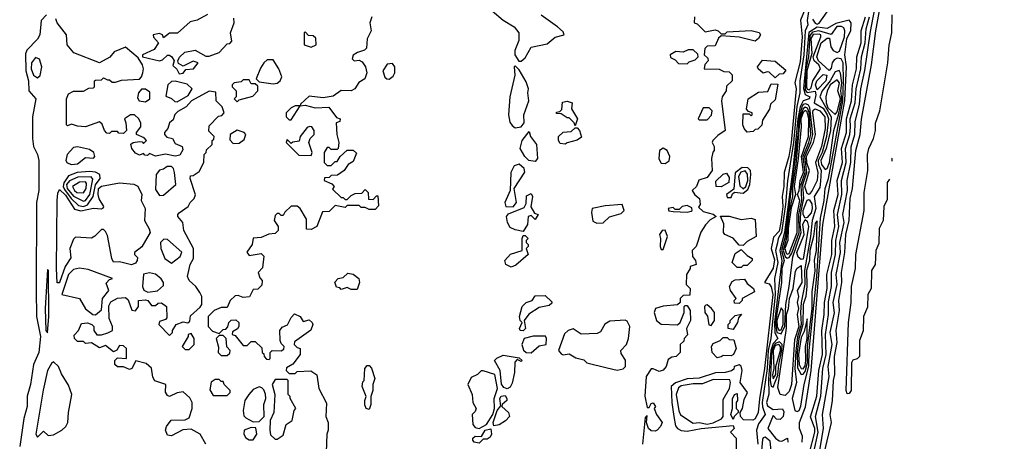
# Model space of a CAD drawing. Extents: x 2889633 to 3052318, y 540750 to 918690.
# Tile 87 of 256: x 3039236 to 3044162, y 599590 to 601701. Entities that reach past the tile are written whole.
import ezdxf

# ---------------------------------------------------------------- set-up
doc = ezdxf.new("R2010")
doc.units = 0

msp = doc.modelspace()

# ---------------------------------------------------------------- linework, layer by layer
at = {"layer": '0CON02XD'}
for points in [[(3043491.7, 601641.7), (3043542.2, 601905), (3043545.8, 602035), (3043604.4, 602415), (3043677.5, 602765), (3043684.4, 602835), (3043711.4, 602925), (3043765, 603210), (3043793.8, 603305), (3043805.9, 603384.1), (3043840, 603485), (3043853.3, 603585), (3043875, 603640), (3043896.7, 603665), (3043900.7, 603739.3), (3043942.5, 603845), (3043950, 603925), (3043984, 604015), (3044004.3, 604115.7), (3044051.7, 604268.3), (3044103.8, 604505), (3044161.9, 604695)], [(3043262.2, 599535), (3043297.1, 599685), (3043290, 599725), (3043302.3, 599792.3), (3043308.1, 599895), (3043314.4, 599925), (3043313.1, 600015), (3043325.6, 600085), (3043320.6, 600145), (3043337.8, 600245), (3043334.3, 600295), (3043349.5, 600385), (3043346.9, 600435), (3043364.5, 600535), (3043369.4, 600625), (3043385.5, 600695), (3043391.1, 600805), (3043402.5, 600855), (3043419.4, 601045), (3043440.6, 601125), (3043446.8, 601203.2), (3043496.9, 601475), (3043518.6, 601645), (3043564.4, 601895)], [(3043190.2, 601799.8), (3043176.4, 601696.4), (3043179.5, 601675), (3043165.3, 601644.7), (3043158.4, 601525), (3043139.6, 601395), (3043138.7, 601335), (3043123.7, 601266.3), (3043106.6, 601085), (3043076.9, 600893.1), (3043068.1, 600775), (3043048, 600635), (3043030, 600605), (3043027.2, 600582.8), (3043016.8, 600545), (3043029.2, 600485), (3043011.5, 600405), (3043015.6, 600325), (3042994.6, 600105), (3042980.9, 600045), (3042975.2, 599954.8), (3042950.9, 599785), (3042952.3, 599762.3), (3042965.5, 599725), (3042932.4, 599677.6), (3042922.5, 599645), (3042928.8, 599575)], [(3041600, 601745), (3041655, 601698.8), (3041710, 601665), (3041733.3, 601635), (3041733, 601597), (3041713, 601547), (3041712.5, 601525), (3041733.3, 601493.3), (3041745, 601493.3)], [(3043165.6, 601755), (3043141.7, 601698.3), (3043151.2, 601615), (3043140.2, 601489.8), (3043114.1, 601385.9), (3043120.8, 601355), (3043095.3, 601085), (3043083.3, 601015), (3043060, 600935), (3043059.4, 600865), (3043050, 600815), (3043054, 600765), (3043044.4, 600685), (3043035, 600641.2), (3043007.9, 600612.1), (3042995.8, 600555), (3043012.3, 600497.7), (3043006, 600456), (3042962.5, 600385), (3042985, 600377.5), (3042995, 600362.5), (3043003.5, 600325), (3042962.2, 599955), (3042936.5, 599803.5), (3042931.2, 599735), (3042915, 599703.3), (3042903.6, 599696.4), (3042857.5, 599697.5), (3042842.5, 599715), (3042840, 599735), (3042852.5, 599755), (3042860.7, 599799.3), (3042876.7, 599835), (3042840, 599885), (3042850, 599945), (3042845.9, 599965.9), (3042835, 599972.5), (3042810, 599965), (3042808.3, 599951.7), (3042797, 599943), (3042765, 599934), (3042717, 599933), (3042635, 599906.2), (3042575, 599902), (3042517.5, 599882.5), (3042496.2, 599863.8), (3042498, 599785), (3042508, 599715), (3042516.7, 599666.7), (3042527.5, 599655), (3042545, 599643.8), (3042575, 599640), (3042645, 599654.2), (3042805, 599670), (3042810, 599655), (3042792.5, 599635), (3042820, 599605), (3042820, 599545)], [(3039370, 601725), (3039343.3, 601696.7), (3039336.7, 601625), (3039325, 601602.5), (3039272.5, 601547.5), (3039265, 601530), (3039267.1, 601445), (3039280, 601395), (3039282.5, 601345), (3039316.7, 601305), (3039300, 601215), (3039300, 601105), (3039306.2, 601065), (3039326, 601025), (3039332.5, 600995), (3039332.5, 600845), (3039320, 600785), (3039318.8, 600345), (3039320, 600215), (3039340, 600115), (3039332, 600035), (3039305.9, 599974.1), (3039290.8, 599875), (3039273.9, 599816.1), (3039273.8, 599765), (3039257.5, 599705), (3039236.4, 599563.6)], [(3040167.5, 599575), (3040140, 599625), (3040095, 599651.2), (3040052, 599648), (3039995, 599617.5), (3039975, 599620), (3039966.2, 599645), (3039970, 599665), (3039993.9, 599696.1), (3040065, 599698), (3040085, 599707.5), (3040100, 599755), (3040100, 599785), (3040088.3, 599808.3), (3040055, 599837.5), (3040025, 599832.5), (3039986.1, 599813.9), (3039975, 599820), (3039966.4, 599836.4), (3039967.5, 599875), (3039913, 599893), (3039901.7, 599911.7), (3039896, 599956), (3039869.5, 599979.6), (3039817.5, 599992.5), (3039797.5, 599955), (3039785, 599950), (3039755, 599963.3), (3039725, 599963.3), (3039712.5, 599975), (3039712.5, 599995), (3039725, 600007.5), (3039770, 600005), (3039770, 600055), (3039755, 600067.5), (3039735, 600070), (3039723, 600047), (3039705, 600037.5), (3039665, 600070), (3039635, 600057.5), (3039595, 600082.5), (3039565, 600080), (3039555, 600090), (3039525, 600090), (3039510, 600105), (3039508.3, 600121.7), (3039530, 600145), (3039545, 600180), (3039575, 600182.5), (3039597.5, 600175), (3039606.7, 600165), (3039607.5, 600145), (3039623, 600123), (3039645, 600122.5), (3039677, 600133), (3039700, 600145), (3039700, 600165), (3039683.3, 600205), (3039682.3, 600267.7), (3039692.3, 600287.7), (3039725, 600306.7), (3039765, 600310), (3039778.3, 600298.3), (3039797, 600247), (3039815, 600242.5), (3039830, 600265), (3039830, 600295), (3039865, 600298.8), (3039877.5, 600295), (3039895, 600270), (3039915, 600270), (3039928.3, 600281.7), (3039945, 600282.5), (3039970, 600265), (3039971.7, 600208.3), (3039965, 600200), (3039935, 600190), (3039932.5, 600175), (3039985, 600120), (3040000, 600135), (3040000, 600145), (3040020, 600175), (3040055, 600187.5), (3040077.5, 600182.5), (3040088.3, 600191.7), (3040091.7, 600218.3), (3040139.3, 600260.7), (3040147.5, 600275), (3040147.5, 600315), (3040137.5, 600335), (3040117.5, 600365), (3040084.2, 600394.2), (3040076, 600415), (3040088.8, 600475), (3040106.7, 600505), (3040106.7, 600555), (3040057.5, 600645), (3040052.5, 600685), (3040026.7, 600715), (3040026.7, 600725), (3040035, 600733.3), (3040080, 600765), (3040090, 600785), (3040110, 600805), (3040116.4, 600823.6), (3040090, 600905), (3040091.7, 600918.3), (3040105, 600920), (3040135, 600940), (3040157.5, 600985), (3040160, 601025), (3040170, 601035), (3040171.7, 601048.3), (3040200, 601075), (3040200, 601095), (3040208.3, 601101.7), (3040210, 601115), (3040183, 601143), (3040185, 601170), (3040231.7, 601218.3), (3040248.3, 601221.7), (3040260, 601235), (3040250, 601265), (3040220, 601295), (3040218.3, 601338.3), (3040185, 601342.5), (3040096.4, 601293.6), (3040070, 601265), (3040028.3, 601241.7), (3040013.3, 601226.7), (3040005, 601200), (3039986.4, 601183.6), (3039976.7, 601155), (3039960, 601135), (3039960, 601125), (3039973, 601113), (3040000, 601105), (3040015, 601080), (3040050, 601065), (3040051.7, 601048.3), (3040038.3, 601021.7), (3040015, 601017.5), (3039965, 601027.5), (3039915, 601017.5), (3039885, 601030), (3039875, 601020), (3039861.7, 601021.7), (3039855, 601030), (3039835, 601022.5), (3039815, 601032.5), (3039796.7, 601055), (3039792.3, 601077.7), (3039803.6, 601086.4), (3039835, 601090), (3039848.3, 601088.3), (3039855, 601080), (3039870, 601095), (3039858.3, 601108.3), (3039820, 601125), (3039820, 601135), (3039842.5, 601165), (3039843, 601183), (3039832.5, 601205), (3039810, 601225), (3039790, 601225), (3039760, 601205), (3039767.5, 601185), (3039770, 601145), (3039755, 601130), (3039733, 601133), (3039725, 601140), (3039695, 601140), (3039685, 601130), (3039671.7, 601131.7), (3039660, 601145), (3039648.3, 601178.3), (3039635, 601190), (3039565, 601163.8), (3039525, 601166.7), (3039495, 601177.5), (3039475, 601170), (3039470, 601175), (3039471.2, 601305), (3039480.5, 601329.6), (3039505, 601343.3), (3039555, 601342.5), (3039583, 601357), (3039605, 601360), (3039610, 601365), (3039610, 601395), (3039615, 601397.5), (3039645, 601400), (3039655, 601410), (3039675, 601400), (3039685, 601400), (3039698.3, 601388.3), (3039715, 601387.5), (3039745, 601397.5), (3039835, 601403.3), (3039845.9, 601414.1), (3039852, 601435), (3039856, 601455), (3039851.2, 601475), (3039829.3, 601509.3), (3039765, 601562.5), (3039709.5, 601540.4), (3039686.8, 601513.2), (3039635, 601483.8), (3039507.5, 601535), (3039474, 601575), (3039470, 601625), (3039424, 601685), (3039418, 601705)], [(3040175.8, 601725.8), (3040125, 601698), (3040089.5, 601690.4), (3040026.4, 601633.6), (3039985, 601632.5), (3039955, 601610), (3039950, 601625), (3039935, 601631.2), (3039904.5, 601625.5), (3039905, 601612.5), (3039930, 601585), (3039909.3, 601550.7), (3039850, 601525), (3039850, 601515), (3039935, 601493.8), (3039950.7, 601499.3), (3039975, 601522.5), (3039985, 601522.5), (3039997.5, 601515), (3040010, 601495), (3040001.7, 601471.7), (3040023, 601453), (3040035, 601430)], [(3040035, 601430), (3040055, 601432.5), (3040068.3, 601451.7), (3040106.1, 601453.9), (3040130, 601485), (3040105, 601492.5), (3040055, 601467.5), (3040030.7, 601480.7), (3040027.5, 601495), (3040036.4, 601513.6), (3040061.7, 601538.3), (3040115, 601547.5), (3040168.3, 601518.3), (3040185, 601517.5), (3040233.6, 601536.4), (3040275, 601580), (3040288.3, 601581.7), (3040297.5, 601592.5), (3040291.2, 601635), (3040310, 601685), (3040307.5, 601707.5)], [(3040997.5, 601715), (3040987.5, 601685), (3040994.2, 601645), (3040974.3, 601605), (3040971.7, 601558.3), (3040961.7, 601548.3), (3040927, 601537), (3040905, 601523.3), (3040898.8, 601505), (3040910, 601495), (3040935, 601497.5), (3040949.5, 601489.6), (3040966.7, 601465), (3040972.5, 601435), (3040962.5, 601405), (3040933.6, 601386.4), (3040912.5, 601355), (3040895, 601343.8), (3040845, 601346.2), (3040805, 601317.5), (3040755, 601310), (3040685, 601317.5), (3040641.7, 601278.3), (3040640, 601270), (3040665, 601272.5), (3040715, 601260), (3040782.5, 601262.5), (3040821.7, 601211.7), (3040840, 601205), (3040838.3, 601191.7), (3040820, 601185), (3040822.5, 601125), (3040832.5, 601085), (3040830, 601055), (3040825, 601050), (3040795, 601050), (3040785, 601060), (3040775, 601060), (3040760, 601035), (3040760, 600985), (3040775, 600970), (3040795, 600970), (3040815, 600990), (3040825, 600990), (3040840, 601015), (3040875, 601047.5), (3040905, 601047.5), (3040921.7, 601031.7), (3040905, 600990), (3040880, 600975), (3040860, 600945), (3040827, 600923), (3040795, 600920), (3040785, 600910), (3040761.7, 600908.3), (3040760, 600895), (3040798.3, 600878.3), (3040810, 600865), (3040801.7, 600851.7), (3040845, 600810), (3040855, 600810), (3040865, 600800), (3040875, 600800), (3040895, 600820), (3040915, 600830), (3040948.3, 600831.7), (3040965, 600850), (3040980, 600835), (3040981.7, 600801.7), (3041005, 600800), (3041021.7, 600818.3), (3041028.3, 600818.3), (3041031.7, 600768.3), (3041015, 600750), (3040985, 600750), (3040965, 600760), (3040945, 600760), (3040935, 600770), (3040875, 600770), (3040865, 600760), (3040815, 600770), (3040785, 600740), (3040751.7, 600738.3), (3040722.5, 600665), (3040695, 600650), (3040671.7, 600651.7), (3040671.7, 600701.7), (3040640, 600755), (3040625, 600767.5), (3040595, 600767.5), (3040563.6, 600736.4), (3040555, 600720), (3040545, 600720), (3040535, 600730), (3040525, 600730), (3040515, 600720), (3040510, 600695), (3040530, 600665), (3040530, 600645), (3040515, 600630)], [(3041745, 601493.3), (3041765, 601510), (3041795, 601563.3), (3041875, 601580), (3041915, 601613.3), (3041960, 601625), (3041955, 601640), (3041927.5, 601665), (3041845, 601722.5)], [(3042612.5, 601715), (3042610, 601685), (3042625, 601680), (3042665, 601640), (3042715, 601650), (3042730, 601645), (3042745, 601630), (3042765, 601630), (3042775, 601640), (3042895, 601646.7), (3042935, 601636.7), (3042942.5, 601625), (3042933, 601607), (3042915, 601592.5), (3042835, 601612.5), (3042745, 601620), (3042731.7, 601608.3), (3042715, 601570), (3042675, 601567.5), (3042663, 601557), (3042660, 601525), (3042678.3, 601508.3), (3042680, 601495), (3042663, 601477), (3042660, 601455), (3042735, 601452.5), (3042758.3, 601441.7), (3042785, 601440), (3042800, 601425), (3042800, 601395), (3042771.7, 601368.3), (3042770, 601345), (3042750, 601315), (3042747.5, 601295), (3042766.2, 601145), (3042728.8, 601121.2), (3042703.6, 601096.4), (3042700, 601085), (3042710, 601065), (3042710, 601045), (3042703, 601037), (3042697.5, 601005), (3042700, 600945), (3042675, 600910), (3042633.6, 600896.4), (3042622.5, 600865), (3042600, 600845), (3042613.6, 600823.6), (3042637.5, 600805), (3042640, 600775), (3042631.7, 600761.7), (3042655, 600740), (3042705, 600727.5), (3042720, 600715), (3042690.7, 600699.3), (3042666.4, 600673.6), (3042643, 600637), (3042620, 600565), (3042600, 600545), (3042602.5, 600515), (3042617.5, 600495), (3042620, 600475), (3042590, 600465), (3042590, 600455), (3042572.5, 600425), (3042570, 600375), (3042590, 600355), (3042588.3, 600321.7), (3042555, 600320), (3042540, 600305), (3042540, 600285), (3042527.5, 600272.5), (3042455, 600266.7), (3042417.5, 600255), (3042410, 600235), (3042422.5, 600195), (3042445, 600176.7), (3042527, 600173), (3042540, 600185), (3042560, 600235), (3042560, 600265), (3042565, 600270), (3042575, 600270), (3042590, 600245), (3042592.5, 600195), (3042572.5, 600155), (3042577, 600123), (3042560, 600105), (3042558.3, 600091.7), (3042540, 600075), (3042540, 600035), (3042520, 600015), (3042498.3, 600011.7), (3042480.7, 599999.3), (3042470, 599965), (3042455, 599946.7), (3042435, 599938.8), (3042405, 599953.3), (3042395, 599952.5), (3042370, 599915), (3042364.1, 599815.9), (3042375, 599760), (3042385, 599760), (3042395, 599780), (3042405, 599782.5), (3042416.7, 599765), (3042410, 599755), (3042421.2, 599725), (3042450, 599685), (3042442, 599665), (3042425, 599646), (3042415, 599640.8), (3042395, 599643.1), (3042381.4, 599655), (3042372.5, 599685), (3042375, 599720), (3042365, 599710), (3042352.5, 599575)], [(3043151.4, 599585), (3043152.5, 599615), (3043137.1, 599655), (3043137.8, 599685), (3043167.3, 599762.7), (3043195.5, 599945), (3043253.5, 600675), (3043363.5, 601296.5), (3043372.3, 601465), (3043364.3, 601525), (3043373.3, 601605), (3043393.4, 601646.6), (3043395.4, 601685.4), (3043385, 601698.6), (3043319.2, 601680.8), (3043275, 601656.7), (3043225, 601662.5), (3043184.2, 601635.8), (3043156.6, 601356.6), (3043165, 601326.4), (3043188.8, 601315), (3043185, 601304), (3043155, 601293.6), (3043141, 601265), (3043129.2, 601205), (3043106, 600965), (3043062.9, 600635), (3043039.3, 600545), (3043049, 600495), (3043012.4, 600185), (3043013.7, 600133.7), (3043028.6, 600105), (3043005, 600079.2), (3042993.7, 600045), (3042982.1, 599905), (3042984.7, 599825.3), (3042972.1, 599785), (3042977.8, 599767.8), (3043005, 599750), (3043053, 599753), (3043058.3, 599738.3), (3043055.8, 599715), (3043040.3, 599699.7), (3043021.7, 599701.7), (3043005, 599720), (3042978.8, 599655), (3043017.5, 599605), (3043035, 599592), (3043049.2, 599590.8), (3043076.7, 599605), (3043078.8, 599585)], [(3043186.5, 599525), (3043214.5, 599635), (3043213.5, 599655), (3043191.9, 599711.9), (3043224.6, 599815.4), (3043233.6, 599945), (3043252.7, 600025), (3043248.5, 600145), (3043260.5, 600225), (3043261.8, 600285), (3043275.5, 600355), (3043274.5, 600425), (3043299.1, 600525), (3043299.5, 600595), (3043314.5, 600665), (3043308.5, 600745), (3043330.9, 600825), (3043326.5, 600895), (3043352.7, 600985), (3043348.2, 601055), (3043371.8, 601135), (3043372.1, 601205), (3043398.2, 601295), (3043402.5, 601375), (3043423.3, 601455), (3043424.4, 601515), (3043446.5, 601585), (3043445.6, 601645), (3043467.8, 601715)], [(3043202.8, 601702.8), (3043215, 601682.5), (3043225, 601678)], [(3043209.4, 599535), (3043231.2, 599635), (3043217.1, 599715), (3043243.6, 599816.4), (3043254.5, 599955), (3043270, 600025), (3043266.7, 600125), (3043281.9, 600225), (3043281.8, 600288.2), (3043296.9, 600365), (3043296.9, 600435), (3043317.8, 600525), (3043318.5, 600595), (3043333.5, 600665), (3043327.8, 600725), (3043348.9, 600825), (3043346.9, 600895), (3043371.5, 600985), (3043367.8, 601055), (3043389.5, 601125), (3043391.7, 601161.7), (3043391.1, 601205), (3043415.5, 601285), (3043420, 601355), (3043443.5, 601455), (3043446.7, 601515), (3043466.4, 601585), (3043470.5, 601655), (3043487.3, 601715)], [(3043225, 601678), (3043235, 601683.8), (3043275, 601740)], [(3043587.6, 600902.3), (3043576.7, 600885), (3043575.2, 600800), (3043558.9, 600765), (3043556.7, 600695), (3043536.5, 600655), (3043535, 600580), (3043518.9, 600545), (3043515.6, 600475), (3043496.7, 600445), (3043495.5, 600355), (3043478.9, 600325), (3043478, 600262), (3043457.5, 600215), (3043456.2, 600143.8), (3043437.8, 600095), (3043436.7, 600015), (3043426.4, 600003.6), (3043404.2, 599995.8), (3043397.7, 599982.3), (3043395.8, 599845), (3043385, 599828.8), (3043375, 599827.5), (3043370, 599845), (3043382, 600185), (3043396, 600285), (3043398, 600365), (3043416.7, 600455), (3043418.8, 600525), (3043461.2, 600745), (3043460, 600835), (3043480, 600945), (3043476.7, 601025), (3043483.8, 601055), (3043507.5, 601105), (3043516.7, 601145), (3043517, 601183), (3043540, 601245), (3043578.8, 601485), (3043586.4, 601573.6), (3043600, 601635), (3043601.2, 601725)], [(3043125, 599738.8), (3043135, 599743.8), (3043144.2, 599765.8), (3043161.4, 599875), (3043184.3, 599965.6), (3043185.9, 600045), (3043223.8, 600415), (3043242.7, 600707.3), (3043260.9, 600795), (3043265.4, 600855), (3043282.7, 600905), (3043354.1, 601295), (3043357.9, 601395), (3043355.5, 601485), (3043345, 601504.2), (3043325, 601507.5), (3043310.2, 601499.8), (3043300.6, 601485), (3043295, 601457.5), (3043285, 601446.7), (3043232.2, 601495), (3043224.6, 601515), (3043245.5, 601585), (3043275, 601608), (3043287.7, 601607.7), (3043294.6, 601564.6), (3043305, 601545.7), (3043325, 601535.8), (3043337.5, 601542.5), (3043362.4, 601615), (3043364.6, 601644.6), (3043359.1, 601659.1), (3043346.9, 601666.9), (3043324.2, 601665.8), (3043295, 601626.7), (3043233.9, 601643.9), (3043202.4, 601637.6), (3043188.7, 601621.3), (3043182.7, 601515), (3043169.7, 601455), (3043165, 601348), (3043175, 601335.4), (3043215, 601342.5), (3043218.9, 601325), (3043210, 601285), (3043255, 601257.1), (3043276.2, 601225), (3043281.8, 601205), (3043272.5, 601115), (3043250.3, 601035), (3043231.4, 600995), (3043232.5, 600975), (3043245.4, 600945), (3043242.9, 600892.9), (3043238.8, 600861.2), (3043211.1, 600815), (3043218.8, 600755), (3043200, 600695), (3043192.2, 600615), (3043161.6, 600445), (3043164, 600376), (3043145.3, 600285), (3043142.3, 600235), (3043146.5, 600175), (3043127.5, 600112.5), (3043119.1, 600040.9), (3043114.6, 599955), (3043122.2, 599885), (3043100.6, 599805), (3043114.3, 599744.3), (3043125, 599738.8)], [(3040695, 601562.5), (3040720, 601575), (3040717.5, 601607.5), (3040705, 601620), (3040681.7, 601621.7), (3040665, 601640), (3040660, 601635), (3040660, 601575), (3040695, 601562.5)], [(3043185, 601350), (3043195, 601358.8), (3043204.5, 601395), (3043242.7, 601455), (3043234.2, 601474.2), (3043211.1, 601495), (3043205.6, 601515), (3043244.2, 601615), (3043243.3, 601625), (3043235, 601627.5), (3043205, 601626), (3043194.2, 601605.8), (3043198.8, 601531.2), (3043174.6, 601445), (3043172.6, 601362.6), (3043175, 601352.2), (3043185, 601350)], [(3043234.3, 599515), (3043257.5, 599655), (3043252, 599725), (3043285.6, 599914.4), (3043281.4, 599965), (3043300, 600075), (3043291.4, 600135), (3043312.7, 600232.7), (3043305.7, 600285), (3043325.6, 600375), (3043320.6, 600425), (3043341.9, 600535), (3043338.9, 600585), (3043361.4, 600685), (3043354.3, 600725), (3043378.1, 600845), (3043375.7, 600895), (3043393.3, 600985), (3043395.6, 601064.4), (3043414.3, 601125), (3043415, 601190), (3043437.3, 601277.3), (3043444.2, 601354.2), (3043464.5, 601445.5), (3043491.7, 601641.7)], [(3042575, 601480), (3042585, 601490), (3042615, 601500), (3042630, 601515), (3042628.3, 601528.3), (3042605, 601550), (3042580.7, 601549.3), (3042555, 601537.5), (3042518.3, 601541.7), (3042490, 601525), (3042491.7, 601511.7), (3042515, 601500), (3042531.7, 601481.7), (3042575, 601480)], [(3039325, 601410), (3039338.6, 601421.4), (3039347.1, 601465), (3039335, 601503.3), (3039315, 601511.2), (3039296, 601485), (3039294.3, 601455), (3039305, 601423.3), (3039325, 601410)], [(3040505, 601380), (3040525, 601382.5), (3040540, 601395), (3040547.5, 601415), (3040532.5, 601455), (3040505, 601500), (3040475, 601500), (3040457.5, 601485), (3040441.7, 601458.3), (3040420, 601405), (3040435, 601390), (3040505, 601380)], [(3043015, 601410), (3042985, 601437.5), (3042975, 601440), (3042955, 601432.5), (3042930, 601455), (3042927.5, 601465), (3042951.7, 601498.3), (3043015, 601492.5), (3043068.3, 601448.3), (3043055, 601430), (3043035, 601427.5), (3043015, 601410)], [(3041085, 601403.3), (3041105, 601417.5), (3041113.3, 601435), (3041112.5, 601465), (3041101.7, 601481.7), (3041075, 601477.5), (3041053.3, 601445), (3041063.6, 601413.6), (3041073.8, 601403.8), (3041085, 601403.3)], [(3041715, 601160), (3041745, 601163.8), (3041760, 601185), (3041758.8, 601225), (3041784, 601295), (3041778, 601335), (3041781.2, 601355), (3041769.5, 601389.6), (3041735, 601450), (3041715, 601470), (3041710, 601465), (3041713, 601423), (3041688, 601315), (3041681.2, 601225), (3041688.3, 601188.3), (3041700.7, 601170.7), (3041715, 601160)], [(3043265, 600950), (3043275, 600955.7), (3043287.8, 600985), (3043308.5, 601145), (3043332.9, 601225), (3043348.6, 601305), (3043344.7, 601345), (3043349.5, 601385), (3043342.5, 601432.5), (3043335, 601446.7), (3043315, 601440), (3043290, 601395), (3043250, 601345), (3043239.4, 601315), (3043295.4, 601215), (3043292.9, 601145), (3043270.8, 601055), (3043243.4, 600995), (3043246.8, 600975), (3043265, 600950)], [(3040325, 601290), (3040335, 601300), (3040403, 601317), (3040427.5, 601345), (3040428.3, 601368.3), (3040415, 601380), (3040395, 601380), (3040385, 601400), (3040355, 601400), (3040345, 601390), (3040310, 601385), (3040300, 601375), (3040300, 601365), (3040320, 601345), (3040320, 601315), (3040310, 601305), (3040325, 601290)], [(3043225, 601350), (3043217.1, 601375), (3043223.3, 601395), (3043255, 601426), (3043273.3, 601423.3), (3043269.4, 601395), (3043225, 601350)], [(3043315, 601226), (3043325, 601240), (3043341.8, 601305), (3043328.9, 601345), (3043337.5, 601385), (3043325, 601400), (3043291.5, 601375), (3043275, 601342.5), (3043269.5, 601315), (3043270.5, 601285), (3043279.1, 601259.1), (3043315, 601226)], [(3039865, 601290), (3039887.5, 601305), (3039887, 601337), (3039865, 601352.5), (3039845, 601352.5), (3039830, 601335), (3039825, 601310), (3039833.9, 601293.9), (3039865, 601290)], [(3040025, 601290), (3040079.3, 601320.7), (3040100, 601355), (3040075, 601377.5), (3040015, 601393.3), (3039995, 601391.2), (3039976.7, 601375), (3039968.3, 601318.3), (3039996.1, 601306.1), (3040011.7, 601291.7), (3040025, 601290)], [(3042875, 601137.5), (3042860, 601155), (3042853.8, 601175), (3042855, 601230), (3042885, 601230), (3042895, 601220), (3042900, 601225), (3042900, 601235), (3042881.7, 601241.7), (3042872.5, 601252.5), (3042880, 601305), (3042933, 601337), (3042978.3, 601341.7), (3042995, 601380), (3043028.3, 601378.3), (3043015, 601300), (3042991.7, 601278.3), (3042987, 601253), (3042953, 601197), (3042948.3, 601171.7), (3042928.3, 601151.7), (3042915, 601150), (3042905, 601140), (3042875, 601137.5)], [(3040595, 601200), (3040640, 601270), (3040615, 601270), (3040595, 601260), (3040570, 601235), (3040570, 601215), (3040585, 601200), (3040595, 601200)], [(3042015, 601170), (3042010, 601185), (3041985, 601210), (3041975, 601210), (3041945, 601230), (3041921.7, 601231.7), (3041921.7, 601238.3), (3041938.3, 601241.7), (3041948.3, 601251.7), (3041951.7, 601288.3), (3041975, 601292.5), (3042000, 601285), (3041997.5, 601255), (3042027.5, 601205), (3042015, 601170)], [(3042675, 601200), (3042697, 601223), (3042700, 601245), (3042685, 601260), (3042655, 601260), (3042630, 601205), (3042635, 601200), (3042675, 601200)], [(3043045, 600127.8), (3043063.2, 600166.8), (3043068.9, 600275), (3043086.4, 600365), (3043103.5, 600513.5), (3043146, 600635), (3043140.3, 600675), (3043143.4, 600733.4), (3043158.7, 600805), (3043153.3, 600875), (3043174.3, 600935), (3043163.7, 601015), (3043194.3, 601085), (3043204.7, 601125), (3043189.2, 601259.1), (3043182.1, 601272.1), (3043169.1, 601279.1), (3043155, 601275.4), (3043151.5, 601268.5), (3043134.4, 601205), (3043132.8, 601152.8), (3043095.5, 600855.5), (3043066, 600614), (3043047.9, 600545), (3043060, 600495), (3043049.4, 600455), (3043047.7, 600385), (3043018, 600185), (3043024.7, 600135), (3043045, 600127.8)], [(3043075, 600506.7), (3043085, 600510.6), (3043098.5, 600531.5), (3043135.3, 600635), (3043134, 600725), (3043148.4, 600795), (3043145.6, 600875), (3043165.7, 600935), (3043156.3, 601015), (3043184.8, 601085), (3043193.7, 601125), (3043185.8, 601235.8), (3043176.8, 601256.8), (3043165, 601262.9), (3043155, 601253.5), (3043139.3, 601205), (3043119.3, 600975), (3043102.5, 600865), (3043102.4, 600815), (3043084.8, 600734.8), (3043070.4, 600599.6), (3043055.7, 600545.7), (3043065, 600515.5), (3043075, 600506.7)], [(3043185, 600826.2), (3043175, 600830), (3043164.7, 600865), (3043187.5, 600945), (3043174.1, 600984.1), (3043172.2, 601015), (3043207.3, 601085), (3043216.9, 601125), (3043204.1, 601235.9), (3043205, 601248), (3043215, 601254.4), (3043239.2, 601245), (3043263.3, 601215), (3043266.1, 601155), (3043247.3, 601065), (3043217.3, 600985), (3043229.1, 600935), (3043225.5, 600895), (3043200.8, 600845), (3043185, 600826.2)], [(3043075, 600526.7), (3043085, 600530), (3043126.5, 600635), (3043126.3, 600725), (3043139, 600795), (3043126.7, 600825), (3043136.3, 600845), (3043140, 600895), (3043156.6, 600935), (3043147.1, 601015), (3043182.1, 601115), (3043184.8, 601205), (3043175, 601240), (3043165, 601246.2), (3043155, 601235.4), (3043144.2, 601205), (3043145.7, 601165), (3043130.6, 601005), (3043110.4, 600865), (3043117.5, 600825), (3043095, 600758.6), (3043080.6, 600655), (3043078.6, 600595), (3043064.4, 600555), (3043071.2, 600531.2), (3043075, 600526.7)], [(3040695, 601020), (3040700, 601035), (3040682.5, 601085), (3040690, 601105), (3040710, 601125), (3040710, 601145), (3040697.5, 601165), (3040686.4, 601166.4), (3040675, 601161.2), (3040640, 601115), (3040635, 601092.5), (3040603, 601087), (3040595, 601080), (3040575, 601100), (3040570, 601085), (3040633, 601023), (3040695, 601020)], [(3041965, 601077.5), (3041940, 601080), (3041932.5, 601095), (3041932.5, 601115), (3041955, 601137.5), (3041995, 601140), (3042015, 601160), (3042025, 601160), (3042037.5, 601145), (3042047, 601113), (3042025, 601096.7), (3041975, 601083.3), (3041965, 601077.5)], [(3040305, 601080), (3040335, 601082.5), (3040359.3, 601100.7), (3040367.5, 601125), (3040360, 601135), (3040325, 601147.5), (3040290, 601125), (3040288.3, 601098.3), (3040305, 601080)], [(3041815, 600990), (3041783.3, 600995), (3041763.8, 601015), (3041740, 601055), (3041750, 601095), (3041785, 601140), (3041792.5, 601115), (3041821.2, 601075), (3041826.2, 601005), (3041815, 600990)], [(3039495, 600976.2), (3039525, 600978.8), (3039565, 601010), (3039605, 601007.5), (3039612.5, 601015), (3039607.5, 601035), (3039585, 601050), (3039525, 601063.8), (3039505, 601061.2), (3039474, 601025), (3039466.7, 600995), (3039473.9, 600983.9), (3039495, 600976.2)], [(3042465, 600981.2), (3042486.1, 600993.9), (3042488.8, 601015), (3042476, 601046), (3042455, 601056.7), (3042436.7, 601045), (3042434.2, 601004.2), (3042445, 600982.5), (3042465, 600981.2)], [(3043600.3, 601007.7), (3043598.9, 601005), (3043598.4, 600992.1)], [(3039935, 600820), (3039955, 600822.5), (3040016.7, 600875), (3040011.2, 600935), (3040006.2, 600955), (3039995, 600966.2), (3039973.6, 600966.4), (3039955, 600952.5), (3039935, 600947.5), (3039918.8, 600925), (3039915, 600850), (3039935, 600820)], [(3041705, 600764.3), (3041722, 600785), (3041710, 600855), (3041763, 600937), (3041760, 600955), (3041735, 600976.7), (3041710.7, 600969.3), (3041693.6, 600936.4), (3041690, 600845), (3041663.8, 600785), (3041667.5, 600765), (3041705, 600764.3)], [(3042795, 600810), (3042801.7, 600828.3), (3042812.5, 600837.5), (3042855, 600832.9), (3042879.2, 600850.8), (3042889.2, 600875), (3042894.6, 600925), (3042892.2, 600945), (3042878.9, 600958.9), (3042850.2, 600959.8), (3042816.2, 600933.8), (3042808.3, 600851.7), (3042772.5, 600825), (3042775, 600810), (3042795, 600810)], [(3039555, 600765.6), (3039575, 600774.3), (3039604.6, 600815.4), (3039615, 600873.8), (3039638.8, 600905), (3039636.7, 600925), (3039615, 600938), (3039585, 600940), (3039523.9, 600936.1), (3039480.3, 600919.7), (3039456.6, 600883.4), (3039454.5, 600865), (3039461.2, 600851.2), (3039494.7, 600804.7), (3039531.1, 600771.1), (3039555, 600765.6)], [(3039555, 600792.9), (3039565, 600795.8), (3039587.5, 600825), (3039602.5, 600902.5), (3039594.3, 600914.3), (3039527.8, 600912.2), (3039485, 600894.4), (3039470.9, 600875), (3039474.6, 600855), (3039505, 600816.7), (3039555, 600792.9)], [(3042745, 600863.3), (3042720, 600865), (3042718.3, 600891.7), (3042755, 600927.5), (3042771.7, 600931.7), (3042785, 600910), (3042783.3, 600885), (3042745, 600863.3)], [(3042855, 600854.5), (3042869.1, 600865), (3042879.1, 600895), (3042877.3, 600927.3), (3042865, 600943.1), (3042843.5, 600936.5), (3042831.8, 600915), (3042838.5, 600868.5), (3042855, 600854.5)], [(3039435, 600382.5), (3039423.9, 600383.9), (3039420, 600455), (3039424.4, 600795), (3039427.5, 600832.5), (3039435, 600850), (3039465, 600821.4), (3039511.3, 600751.3), (3039543, 600743), (3039605, 600757.5), (3039646.2, 600753.8), (3039655, 600760), (3039657.5, 600765), (3039634.1, 600804.1), (3039629.2, 600825), (3039630.8, 600855), (3039645, 600868), (3039735.7, 600884.3), (3039806.9, 600876.9), (3039827, 600867), (3039846.7, 600825), (3039843.3, 600795), (3039863.8, 600755), (3039861.2, 600695), (3039884.4, 600654.4), (3039888.6, 600635), (3039846.8, 600563.2), (3039810, 600535), (3039810, 600525), (3039825, 600510), (3039823.8, 600495), (3039815, 600481.2), (3039795, 600474.2), (3039735, 600488.8), (3039705, 600487.5), (3039696.7, 600505), (3039675, 600620), (3039665, 600640), (3039655, 600650), (3039645, 600650), (3039613, 600617), (3039595, 600607.5), (3039515, 600612.5), (3039505, 600602.5), (3039488, 600555), (3039492.3, 600507.7), (3039464.1, 600465.9), (3039436.2, 600385), (3039435, 600382.5)], [(3039555, 600833.3), (3039568.8, 600855), (3039570.7, 600880.7), (3039565, 600888.8), (3039535, 600888), (3039500, 600865), (3039510, 600845), (3039522.5, 600835), (3039555, 600833.3)], [(3041755, 600640), (3041715, 600648.6), (3041690.7, 600660.7), (3041676, 600685), (3041671.2, 600715), (3041681.1, 600728.9), (3041759.5, 600760.4), (3041769.3, 600780.7), (3041771.7, 600818.3), (3041795, 600830), (3041802.5, 600815), (3041793.6, 600763.6), (3041811.7, 600731.7), (3041830, 600725), (3041815, 600700), (3041795, 600720), (3041780, 600715), (3041777.5, 600675), (3041755, 600640)], [(3042122.7, 600682.7), (3042155, 600684), (3042186.4, 600713.6), (3042245, 600730), (3042260, 600745), (3042250, 600775), (3042165, 600768.8), (3042100, 600755), (3042096.2, 600735), (3042102.7, 600692.7), (3042122.7, 600682.7)], [(3042575, 600736.7), (3042595, 600742.5), (3042600, 600745), (3042598.3, 600758.3), (3042575, 600770), (3042550, 600765), (3042535, 600750), (3042515, 600750), (3042505, 600760), (3042480, 600755), (3042483, 600743), (3042505, 600740), (3042575, 600736.7)], [(3043165, 600707.5), (3043155.6, 600725.5), (3043155.5, 600745), (3043175, 600796.7), (3043185, 600800), (3043199.3, 600779.3), (3043201.1, 600755), (3043195, 600734), (3043175, 600710), (3043165, 600707.5)], [(3042855, 600570), (3042835, 600572.5), (3042806.1, 600606.1), (3042763.3, 600625), (3042756.7, 600635), (3042759.2, 600679.2), (3042742.5, 600717.5), (3042785, 600717.5), (3042845, 600700), (3042895, 600707.5), (3042915, 600700), (3042920, 600615), (3042875, 600590), (3042855, 600570)], [(3043145, 600500), (3043131.3, 600511.3), (3043124.5, 600534.5), (3043161.4, 600625), (3043154.6, 600675), (3043165, 600700), (3043175, 600692.5), (3043182.9, 600665), (3043155, 600502.5), (3043145, 600500)], [(3043145, 599923.8), (3043155, 599925.8), (3043165, 599940), (3043177.4, 599985), (3043177.2, 600065), (3043200.6, 600255), (3043201.5, 600338.5), (3043216.5, 600443.5), (3043212.7, 600497.3), (3043222.2, 600545), (3043225, 600693.3), (3043215, 600682.5), (3043208, 600615), (3043188.4, 600545), (3043187.5, 600495), (3043172.2, 600445), (3043174.2, 600365.8), (3043168.2, 600315), (3043155.7, 600274.3), (3043154.8, 600175), (3043134.8, 600105), (3043126.2, 600035), (3043128, 599958), (3043145, 599923.8)], [(3040515, 600630), (3040483, 600627), (3040445, 600610), (3040405, 600607.5), (3040400, 600575), (3040373, 600537), (3040385, 600520), (3040445, 600530), (3040457, 600517), (3040451.7, 600458.3), (3040430, 600435), (3040438.3, 600408.3), (3040450, 600395), (3040448.3, 600371.7), (3040428.3, 600351.7), (3040405, 600350), (3040386.7, 600313.3), (3040355, 600310), (3040329.3, 600319.3), (3040315, 600317.5), (3040290, 600295), (3040275, 600260), (3040245, 600260), (3040210, 600245), (3040180, 600215), (3040180, 600165), (3040201.7, 600141.7), (3040235, 600130), (3040255, 600150), (3040268.3, 600151.7), (3040277.5, 600162.5), (3040282.5, 600185), (3040293.6, 600196.4), (3040318.3, 600198.3), (3040332.5, 600185), (3040332.5, 600165), (3040326.7, 600153.3), (3040301.7, 600138.3), (3040300, 600125), (3040315, 600120), (3040355, 600070), (3040375, 600070), (3040395, 600090), (3040415, 600090), (3040448.3, 600058.3), (3040450, 600035), (3040458.3, 600028.3), (3040460, 600015), (3040471.7, 600001.7), (3040485, 600000), (3040490, 600005), (3040490, 600035), (3040500, 600045), (3040545, 600042.5), (3040558.3, 600051.7), (3040560, 600065), (3040545, 600080), (3040540, 600095), (3040537.5, 600145), (3040549.3, 600160.7), (3040576.4, 600173.6), (3040595, 600210), (3040611.7, 600228.3), (3040640, 600215), (3040655, 600190), (3040685, 600197.5), (3040700, 600185), (3040702.5, 600175), (3040693, 600147), (3040611.7, 600088.3), (3040610, 600075), (3040625, 600060), (3040640, 600055), (3040640, 600025), (3040603, 599977), (3040571.7, 599958.3), (3040570, 599945), (3040585, 599930), (3040615, 599930), (3040625, 599940), (3040693, 599943), (3040723, 599923), (3040732.5, 599855), (3040771.7, 599781.7), (3040767.5, 599715), (3040780, 599685), (3040780, 599645), (3040772.5, 599625), (3040770, 599535)], [(3041695, 600462.5), (3041668.8, 600475), (3041664, 600495), (3041692.4, 600527.6), (3041750, 600545), (3041750, 600605), (3041755, 600620), (3041765, 600620), (3041780, 600605), (3041770, 600595), (3041770, 600585), (3041780, 600575), (3041780, 600565), (3041770, 600555), (3041780, 600525), (3041717.8, 600472.2), (3041695, 600462.5)], [(3042455, 600550), (3042477.5, 600615), (3042465, 600647.5), (3042450, 600645), (3042437.5, 600625), (3042442.5, 600605), (3042440, 600565), (3042445, 600550), (3042455, 600550)], [(3039995, 600482.5), (3040040, 600515), (3040047, 600537), (3039975, 600600), (3039958.3, 600601.7), (3039940, 600585), (3039942.5, 600555), (3039962.5, 600505), (3039995, 600482.5)], [(3042845, 600460), (3042825, 600460), (3042800, 600485), (3042815, 600530), (3042845, 600550), (3042875, 600520), (3042900, 600505), (3042900, 600495), (3042875, 600470), (3042855, 600470), (3042845, 600460)], [(3043065, 599818.8), (3043041.2, 599825), (3043029.4, 599859.4), (3043073, 600157), (3043072.2, 600225), (3043082.3, 600255), (3043087.8, 600305), (3043106.2, 600355), (3043117.7, 600442.3), (3043125, 600457.5), (3043145, 600470), (3043149.5, 600385), (3043126, 600345), (3043133.1, 600315), (3043125.6, 600285), (3043132.5, 600255), (3043125.4, 600225), (3043133.5, 600165), (3043112.1, 600097.9), (3043097.1, 599875), (3043085, 599838.8), (3043065, 599818.8)], [(3039375, 600133.3), (3039382.5, 600215), (3039380, 600445), (3039375, 600450), (3039363.3, 600255), (3039367.5, 600145), (3039375, 600133.3)], [(3039615, 600223.3), (3039645, 600247.5), (3039650, 600305), (3039682.5, 600345), (3039668.3, 600381.7), (3039685, 600400), (3039700, 600405), (3039579.3, 600449.3), (3039535, 600457.5), (3039505, 600450), (3039480, 600425), (3039447.5, 600325), (3039535.6, 600305.6), (3039565, 600253.3), (3039602.5, 600225), (3039615, 600223.3)], [(3039877, 600337), (3039925, 600344), (3039955, 600370), (3039956.2, 600385), (3039943.9, 600403.9), (3039915, 600426.7), (3039885, 600433.8), (3039855, 600427.5), (3039850, 600365), (3039857, 600347), (3039877, 600337)], [(3040925, 600350), (3040895, 600350), (3040875, 600360), (3040845, 600350), (3040838.3, 600358.3), (3040821.7, 600361.7), (3040813, 600387), (3040830, 600405), (3040855, 600410), (3040878.3, 600431.7), (3040905, 600427.5), (3040932.5, 600405), (3040936.7, 600385), (3040925, 600350)], [(3042835, 600280), (3042811.7, 600281.7), (3042810, 600295), (3042820, 600305), (3042792.5, 600345), (3042787.5, 600365), (3042800.7, 600389.3), (3042815, 600397.5), (3042861.7, 600401.7), (3042875, 600380), (3042907.5, 600355), (3042911.7, 600338.3), (3042850, 600305), (3042850, 600295), (3042835, 600280)], [(3041755, 600143.8), (3041740, 600145), (3041737.5, 600155), (3041750, 600185), (3041740, 600195), (3041737.5, 600215), (3041750, 600265), (3041770, 600285), (3041800, 600295), (3041815, 600317.5), (3041865, 600320), (3041898.3, 600288.3), (3041898.3, 600281.7), (3041885, 600270), (3041835, 600260), (3041783.6, 600226.4), (3041760, 600195), (3041767.5, 600155), (3041755, 600143.8)], [(3042695, 600170), (3042712.5, 600195), (3042712.5, 600235), (3042697.5, 600255), (3042675, 600272.5), (3042668.3, 600271.7), (3042662.5, 600265), (3042663.3, 600235), (3042677, 600217), (3042683, 600173), (3042695, 600170)], [(3042805, 600150), (3042780, 600155), (3042780, 600175), (3042790, 600185), (3042790, 600195), (3042815, 600220), (3042847, 600227), (3042831.7, 600208.3), (3042827.5, 600185), (3042805, 600150)], [(3043035, 600144.6), (3043045, 600148.5), (3043056, 600175), (3043055.3, 600245.3), (3043045, 600258.8), (3043024.6, 600195), (3043025, 600163.8), (3043035, 600144.6)], [(3042225, 599946.7), (3042255, 599952.5), (3042266.7, 599965), (3042266.1, 599996.1), (3042245, 600030), (3042243.3, 600045), (3042272.5, 600075), (3042281.2, 600105), (3042288, 600165), (3042275, 600191.2), (3042265, 600196), (3042188, 600192), (3042164.1, 600175.9), (3042141.7, 600138.3), (3042125, 600130), (3042045, 600126.7), (3042005, 600153.3), (3041980, 600145), (3041961.7, 600128.3), (3041932.5, 600045), (3041945, 600027.5), (3041955, 600022.5), (3041985, 600027.5), (3042018.3, 600008.3), (3042058.3, 599998.3), (3042073, 599983), (3042175, 599957.5), (3042225, 599946.7)], [(3043155, 599953.1), (3043165, 599968.6), (3043169.8, 599995), (3043167.2, 600065), (3043175.2, 600105), (3043175, 600203.3), (3043160.4, 600139.6), (3043145, 600110), (3043132.2, 600025), (3043135.3, 599975.3), (3043145, 599954.3), (3043155, 599953.1)], [(3040085, 600050), (3040110, 600075), (3040110, 600105), (3040095, 600130), (3040080, 600125), (3040080, 600115), (3040050, 600065), (3040065, 600050), (3040085, 600050)], [(3040275, 600020), (3040288.3, 600031.7), (3040290, 600045), (3040273, 600063), (3040270, 600105), (3040255, 600120), (3040235, 600120), (3040220, 600105), (3040231.7, 600061.7), (3040230, 600035), (3040245, 600020), (3040275, 600020)], [(3041795, 600032.5), (3041835, 600067.5), (3041870, 600075), (3041872.5, 600105), (3041866.2, 600116.2), (3041805, 600116), (3041760, 600105), (3041748.8, 600075), (3041756.4, 600046.4), (3041770, 600035), (3041795, 600032.5)], [(3042725, 600007.5), (3042700, 600035), (3042697.5, 600065), (3042705, 600080), (3042740, 600095), (3042755, 600110), (3042775, 600110), (3042785, 600100), (3042808.3, 600098.3), (3042820, 600055), (3042807.5, 600025), (3042795, 600017.5), (3042755, 600020), (3042745, 600012.5), (3042725, 600007.5)], [(3043005, 599861.2), (3043029, 599921), (3043033.8, 599975), (3043049.6, 600045), (3043050.6, 600075), (3043037.9, 600087.9), (3043015, 600080.3), (3042999.3, 600045), (3042990.5, 599895), (3042995, 599866.7), (3043005, 599861.2)], [(3043005, 599902), (3043018.7, 599925), (3043019.5, 599965), (3043041.9, 600045), (3043042.4, 600065), (3043034.7, 600074.7), (3043015, 600068.8), (3043004.9, 600045.1), (3043009.2, 599955), (3043002.3, 599922.3), (3043005, 599902)], [(3041675, 599852), (3041658.9, 599858.9), (3041646.1, 599876.1), (3041640.6, 599945), (3041611.2, 599995), (3041623, 600007), (3041655, 600021.2), (3041735, 600007.5), (3041750, 599995), (3041745, 599990), (3041725, 600000), (3041713, 599987), (3041712, 599935), (3041699.7, 599880.3), (3041689.4, 599860.6), (3041675, 599852)], [(3039325, 599610), (3039355, 599640), (3039378.3, 599618.3), (3039405, 599622.5), (3039447.5, 599645), (3039467.5, 599665), (3039477.5, 599685), (3039480, 599735), (3039497.5, 599825), (3039480.7, 599870.7), (3039445, 599927.5), (3039430, 599965), (3039405, 599987.5), (3039395, 599980), (3039376.1, 599943.9), (3039353.6, 599846.4), (3039317.5, 599625), (3039325, 599610)], [(3040985, 599750), (3040970, 599755), (3040963, 599773), (3040962.5, 599795), (3040970, 599815), (3040950, 599865), (3040953, 599887), (3040960, 599895), (3040962.5, 599955), (3040975, 599970), (3040985, 599970), (3040997, 599957), (3041012.5, 599905), (3041002.5, 599875), (3041002.5, 599845), (3040992.5, 599815), (3040992.5, 599775), (3040985, 599750)], [(3041535, 599654.2), (3041571.4, 599675), (3041603.6, 599725), (3041610.9, 599755), (3041610, 599805), (3041627.1, 599855), (3041613.9, 599923.9), (3041555, 599942.5), (3041545, 599942.5), (3041526.1, 599923.9), (3041495, 599910), (3041478.8, 599875), (3041500, 599825), (3041502.5, 599785), (3041520, 599755), (3041515, 599740), (3041500, 599725), (3041503.8, 599675), (3041515, 599658.8), (3041535, 599654.2)], [(3040275, 599820), (3040290, 599835), (3040290, 599845), (3040260, 599875), (3040255, 599890), (3040245, 599890), (3040235, 599900), (3040215, 599900), (3040193.6, 599886.4), (3040188.3, 599848.3), (3040205, 599820), (3040275, 599820)], [(3040525, 599600), (3040555, 599620), (3040570, 599675), (3040600, 599695), (3040610, 599745), (3040617.5, 599755), (3040590, 599805), (3040590, 599815), (3040580, 599825), (3040580, 599895), (3040575, 599900), (3040515, 599900), (3040500, 599875), (3040512.5, 599825), (3040507.5, 599735), (3040490, 599695), (3040487.5, 599645), (3040491.7, 599621.7), (3040515, 599600), (3040525, 599600)], [(3042675, 599676.5), (3042705, 599682.5), (3042747.3, 599702.7), (3042756.2, 599715), (3042755, 599800), (3042787.1, 599855), (3042792, 599885), (3042788.1, 599898.1), (3042705, 599900), (3042652.7, 599877.3), (3042605, 599878.1), (3042545, 599867.8), (3042531.7, 599858.3), (3042520, 599825), (3042533.4, 599743.4), (3042542.2, 599722.2), (3042605, 599681.2), (3042635, 599684), (3042675, 599676.5)], [(3040405, 599687.5), (3040435, 599690), (3040460, 599715), (3040457.5, 599775), (3040467.5, 599805), (3040466.4, 599826.4), (3040457, 599847), (3040448.3, 599858.3), (3040435, 599862.5), (3040405, 599850), (3040383.3, 599825), (3040363.3, 599795), (3040353.8, 599745), (3040357.5, 599717.5), (3040367.5, 599707.5), (3040405, 599687.5)], [(3042805, 599700), (3042794, 599725), (3042802.5, 599755), (3042803, 599803), (3042812.5, 599825), (3042825, 599830), (3042827.5, 599795), (3042820, 599785), (3042820, 599755), (3042830, 599745), (3042830, 599735), (3042810, 599715), (3042805, 599700)], [(3041607.5, 599667.5), (3041604.3, 599685), (3041625, 599743.8), (3041642.5, 599767.5), (3041637.5, 599805), (3041645, 599816), (3041665, 599818.8), (3041674, 599805), (3041672.5, 599795), (3041650, 599775), (3041647.5, 599765), (3041681.2, 599735), (3041686.7, 599715), (3041667.3, 599692.7), (3041635, 599673.3), (3041607.5, 599667.5)], [(3040405, 599597.5), (3040422.5, 599625), (3040418.3, 599658.3), (3040395, 599660), (3040360, 599645), (3040357.5, 599625), (3040367, 599607), (3040385, 599597.5), (3040405, 599597.5)], [(3041535, 599581.4), (3041510, 599585), (3041502.5, 599595), (3041503.6, 599606.4), (3041514.1, 599615.9), (3041546.7, 599613.3), (3041564.2, 599645), (3041593.3, 599653.3), (3041595.8, 599625), (3041589.4, 599610.6), (3041575, 599601.2), (3041555, 599600), (3041535, 599581.4)], [(3043000.8, 599495), (3042990.9, 599590.9), (3042965, 599610), (3042955, 599606.7), (3042951.6, 599598.4), (3042933.5, 599395)]]:
    msp.add_lwpolyline(points, dxfattribs=at)

doc.saveas('drawing.dxf')
